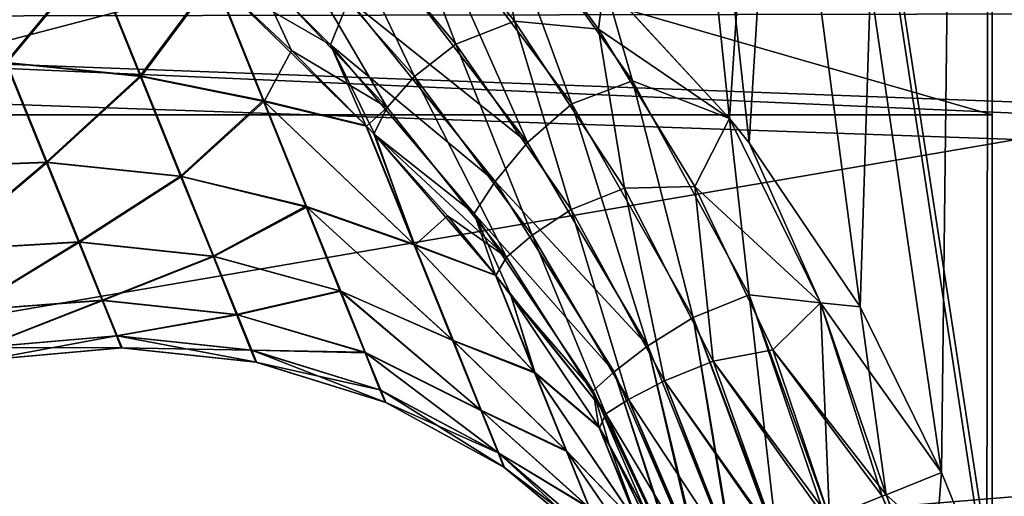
# Model space of a CAD drawing. Header units: millimetres. Extents: x -25 to 64, y -3 to 358.
# Tile 148 of 256: x 44.266 to 45.979, y 105.653 to 106.482. Entities that reach past the tile are written whole.
import ezdxf

# ---------------------------------------------------------------- set-up
doc = ezdxf.new("R2010")
doc.units = ezdxf.units.MM
doc.header["$LTSCALE"] = 52.148148
for name, color, linetype in [('103', 7, 'CONTINUOUS'), ('104', 7, 'CONTINUOUS'), ('105', 7, 'CONTINUOUS'), ('156', 7, 'CONTINUOUS'), ('157', 7, 'CONTINUOUS'), ('214', 7, 'CONTINUOUS'), ('215', 7, 'CONTINUOUS'), ('216', 7, 'CONTINUOUS'), ('226', 7, 'CONTINUOUS'), ('231', 7, 'CONTINUOUS'), ('236', 7, 'CONTINUOUS'), ('237', 7, 'CONTINUOUS'), ('239', 7, 'CONTINUOUS'), ('242', 7, 'CONTINUOUS'), ('243', 7, 'CONTINUOUS'), ('245', 7, 'CONTINUOUS'), ('353', 7, 'CONTINUOUS'), ('360', 7, 'CONTINUOUS')]:
    doc.layers.add(name, color=color, linetype=linetype)

msp = doc.modelspace()

# ---------------------------------------------------------------- linework, layer by layer
at = {"layer": '103', "color": 7, "linetype": 'CONTINUOUS'}
for points in [[(45.2828, 106.5471, -4.5), (45.9573, 113.1611, -4.5), (45.5005, 106.3104, -4.5), (45.2828, 106.5471, -4.5)], [(45.5005, 106.3104, -4.5), (45.9573, 113.1611, -4.5), (45.5347, 106.2676, -4.5), (45.5005, 106.3104, -4.5)], [(45.5347, 106.2676, -4.5), (45.9573, 113.1611, -4.5), (45.7282, 105.9826, -4.5), (45.5347, 106.2676, -4.5)], [(45.7282, 105.9826, -4.5), (45.9573, 113.1611, -4.5), (45.8695, 105.6944, -4.5), (45.7282, 105.9826, -4.5)], [(45.8695, 105.6944, -4.5), (45.9573, 113.1611, -4.5), (45.948, 105.5, -4.5), (45.8695, 105.6944, -4.5)], [(45.9573, 113.1611, -4.5), (45.9573, 105.5, -4.5), (45.948, 105.5, -4.5), (45.9573, 113.1611, -4.5)]]:
    msp.add_3dface(points, dxfattribs=at)
at = {"layer": '104', "color": 7, "linetype": 'CONTINUOUS'}
for points in [[(45.0245, 106.4398, -4.4302), (44.7924, 106.7174, -4.4654), (44.9041, 106.7588, -4.493), (45.0245, 106.4398, -4.4302)], [(45.0837, 106.7247, -4.5), (45.1265, 106.4797, -4.4749), (44.9041, 106.7588, -4.493), (45.0837, 106.7247, -4.5)], [(45.1265, 106.4797, -4.4749), (45.0245, 106.4398, -4.4302), (44.9041, 106.7588, -4.493), (45.1265, 106.4797, -4.4749)], [(45.0837, 106.7247, -4.5), (45.2828, 106.5471, -4.5), (45.2726, 106.4659, -4.4958), (45.0837, 106.7247, -4.5)], [(45.1265, 106.4797, -4.4749), (45.0837, 106.7247, -4.5), (45.2726, 106.4659, -4.4958), (45.1265, 106.4797, -4.4749)], [(44.9528, 106.3831, -4.362), (44.7179, 106.6496, -4.4134), (44.7924, 106.7174, -4.4654), (44.9528, 106.3831, -4.362)], [(45.0245, 106.4398, -4.4302), (44.9528, 106.3831, -4.362), (44.7924, 106.7174, -4.4654), (45.0245, 106.4398, -4.4302)], [(44.9049, 106.3295, -4.2763), (44.6688, 106.5805, -4.3406), (44.7179, 106.6496, -4.4134), (44.9049, 106.3295, -4.2763)], [(44.9528, 106.3831, -4.362), (44.9049, 106.3295, -4.2763), (44.7179, 106.6496, -4.4134), (44.9528, 106.3831, -4.362)], [(44.6045, 106.5547, -4.2649), (44.6688, 106.5805, -4.3406), (44.7386, 106.4287, -4.2249), (44.6045, 106.5547, -4.2649)], [(44.6688, 106.5805, -4.3406), (44.9049, 106.3295, -4.2763), (44.7386, 106.4287, -4.2249), (44.6688, 106.5805, -4.3406)], [(45.2828, 106.5471, -4.5), (45.5005, 106.3104, -4.5), (45.2726, 106.4659, -4.4958), (45.2828, 106.5471, -4.5)], [(45.2251, 106.152, -4.39), (45.0245, 106.4398, -4.4302), (45.1265, 106.4797, -4.4749), (45.2251, 106.152, -4.39)], [(45.3179, 106.189, -4.4499), (45.2251, 106.152, -4.39), (45.1265, 106.4797, -4.4749), (45.3179, 106.189, -4.4499)], [(45.3179, 106.189, -4.4499), (45.1265, 106.4797, -4.4749), (45.2726, 106.4659, -4.4958), (45.3179, 106.189, -4.4499)], [(45.5005, 106.3104, -4.5), (45.4405, 106.1916, -4.4851), (45.2726, 106.4659, -4.4958), (45.5005, 106.3104, -4.5)], [(45.4405, 106.1916, -4.4851), (45.3179, 106.189, -4.4499), (45.2726, 106.4659, -4.4958), (45.4405, 106.1916, -4.4851)], [(45.1574, 106.1073, -4.3086), (44.9528, 106.3831, -4.362), (45.0245, 106.4398, -4.4302), (45.1574, 106.1073, -4.3086)], [(45.2251, 106.152, -4.39), (45.1574, 106.1073, -4.3086), (45.0245, 106.4398, -4.4302), (45.2251, 106.152, -4.39)], [(44.7386, 106.4287, -4.2249), (44.9049, 106.3295, -4.2763), (44.8694, 106.2968, -4.1844), (44.7386, 106.4287, -4.2249)], [(45.1128, 106.069, -4.2135), (44.9049, 106.3295, -4.2763), (44.9528, 106.3831, -4.362), (45.1128, 106.069, -4.2135)], [(45.1574, 106.1073, -4.3086), (45.1128, 106.069, -4.2135), (44.9528, 106.3831, -4.362), (45.1574, 106.1073, -4.3086)], [(44.8694, 106.2968, -4.1844), (44.9049, 106.3295, -4.2763), (44.8822, 106.2833, -4.1804), (44.8694, 106.2968, -4.1844)], [(44.9049, 106.3295, -4.2763), (45.1128, 106.069, -4.2135), (44.8822, 106.2833, -4.1804), (44.9049, 106.3295, -4.2763)], [(45.4405, 106.1916, -4.4851), (45.5005, 106.3104, -4.5), (45.6587, 105.9896, -4.4968), (45.4405, 106.1916, -4.4851)], [(45.5005, 106.3104, -4.5), (45.5347, 106.2676, -4.5), (45.6587, 105.9896, -4.4968), (45.5005, 106.3104, -4.5)], [(44.8822, 106.2833, -4.1804), (45.1128, 106.069, -4.2135), (45.0099, 106.1407, -4.1397), (44.8822, 106.2833, -4.1804)], [(45.5347, 106.2676, -4.5), (45.7282, 105.9826, -4.5), (45.6587, 105.9896, -4.4968), (45.5347, 106.2676, -4.5)], [(45.3877, 105.8539, -4.3488), (45.2251, 106.152, -4.39), (45.3179, 106.189, -4.4499), (45.3877, 105.8539, -4.3488)], [(45.4721, 105.8878, -4.4217), (45.3179, 106.189, -4.4499), (45.4405, 106.1916, -4.4851), (45.4721, 105.8878, -4.4217)], [(45.4721, 105.8878, -4.4217), (45.3877, 105.8539, -4.3488), (45.3179, 106.189, -4.4499), (45.4721, 105.8878, -4.4217)], [(45.5762, 105.9074, -4.4705), (45.4721, 105.8878, -4.4217), (45.4405, 106.1916, -4.4851), (45.5762, 105.9074, -4.4705)], [(45.5762, 105.9074, -4.4705), (45.4405, 106.1916, -4.4851), (45.6587, 105.9896, -4.4968), (45.5762, 105.9074, -4.4705)], [(45.0099, 106.1407, -4.1397), (45.1128, 106.069, -4.2135), (45.094, 106.037, -4.112), (45.0099, 106.1407, -4.1397)], [(45.3252, 105.8209, -4.2573), (45.1574, 106.1073, -4.3086), (45.2251, 106.152, -4.39), (45.3252, 105.8209, -4.2573)], [(45.3877, 105.8539, -4.3488), (45.3252, 105.8209, -4.2573), (45.2251, 106.152, -4.39), (45.3877, 105.8539, -4.3488)], [(45.2857, 105.7964, -4.1555), (45.1128, 106.069, -4.2135), (45.1574, 106.1073, -4.3086), (45.2857, 105.7964, -4.1555)], [(45.3252, 105.8209, -4.2573), (45.2857, 105.7964, -4.1555), (45.1574, 106.1073, -4.3086), (45.3252, 105.8209, -4.2573)], [(45.1128, 106.069, -4.2135), (45.2857, 105.7964, -4.1555), (45.094, 106.037, -4.112), (45.1128, 106.069, -4.2135)], [(45.094, 106.037, -4.112), (45.2857, 105.7964, -4.1555), (45.1205, 106.0023, -4.1033), (45.094, 106.037, -4.112)], [(45.1205, 106.0023, -4.1033), (45.2857, 105.7964, -4.1555), (45.2746, 105.7721, -4.0503), (45.1205, 106.0023, -4.1033)], [(45.7731, 105.6554, -4.4891), (45.5762, 105.9074, -4.4705), (45.6587, 105.9896, -4.4968), (45.7731, 105.6554, -4.4891)], [(45.7282, 105.9826, -4.5), (45.8695, 105.6944, -4.5), (45.6587, 105.9896, -4.4968), (45.7282, 105.9826, -4.5)], [(45.8695, 105.6944, -4.5), (45.7731, 105.6554, -4.4891), (45.6587, 105.9896, -4.4968), (45.8695, 105.6944, -4.5)], [(45.6748, 105.6157, -4.4538), (45.4721, 105.8878, -4.4217), (45.5762, 105.9074, -4.4705), (45.6748, 105.6157, -4.4538)], [(45.6748, 105.6157, -4.4538), (45.5762, 105.9074, -4.4705), (45.7664, 105.6527, -4.4875), (45.6748, 105.6157, -4.4538)], [(45.7664, 105.6527, -4.4875), (45.5762, 105.9074, -4.4705), (45.7731, 105.6554, -4.4891), (45.7664, 105.6527, -4.4875)], [(45.5829, 105.5786, -4.393), (45.3877, 105.8539, -4.3488), (45.4721, 105.8878, -4.4217), (45.5829, 105.5786, -4.393)], [(45.5829, 105.5786, -4.393), (45.4721, 105.8878, -4.4217), (45.6684, 105.6131, -4.4505), (45.5829, 105.5786, -4.393)], [(45.6684, 105.6131, -4.4505), (45.4721, 105.8878, -4.4217), (45.6748, 105.6157, -4.4538), (45.6684, 105.6131, -4.4505)], [(45.5055, 105.5473, -4.3096), (45.3252, 105.8209, -4.2573), (45.3877, 105.8539, -4.3488), (45.5055, 105.5473, -4.3096)], [(45.5055, 105.5473, -4.3096), (45.3877, 105.8539, -4.3488), (45.5071, 105.5479, -4.3117), (45.5055, 105.5473, -4.3096)], [(45.5071, 105.5479, -4.3117), (45.3877, 105.8539, -4.3488), (45.5805, 105.5776, -4.3909), (45.5071, 105.5479, -4.3117)], [(45.5805, 105.5776, -4.3909), (45.3877, 105.8539, -4.3488), (45.5829, 105.5786, -4.393), (45.5805, 105.5776, -4.3909)], [(45.449, 105.5245, -4.2105), (45.2857, 105.7964, -4.1555), (45.3252, 105.8209, -4.2573), (45.449, 105.5245, -4.2105)], [(45.449, 105.5245, -4.2105), (45.3252, 105.8209, -4.2573), (45.4518, 105.5256, -4.2169), (45.449, 105.5245, -4.2105)], [(45.4518, 105.5256, -4.2169), (45.3252, 105.8209, -4.2573), (45.5055, 105.5473, -4.3096), (45.4518, 105.5256, -4.2169)], [(45.2857, 105.7964, -4.1555), (45.4162, 105.5112, -4.1045), (45.2746, 105.7721, -4.0503), (45.2857, 105.7964, -4.1555)], [(45.4162, 105.5112, -4.1045), (45.2857, 105.7964, -4.1555), (45.4175, 105.5118, -4.1112), (45.4162, 105.5112, -4.1045)], [(45.4175, 105.5118, -4.1112), (45.2857, 105.7964, -4.1555), (45.449, 105.5245, -4.2105), (45.4175, 105.5118, -4.1112)], [(45.2746, 105.7721, -4.0503), (45.4162, 105.5112, -4.1045), (45.2906, 105.7443, -4.0445), (45.2746, 105.7721, -4.0503)], [(45.4162, 105.5112, -4.1045), (45.4059, 105.5071, -4), (45.2906, 105.7443, -4.0445), (45.4162, 105.5112, -4.1045)]]:
    msp.add_3dface(points, dxfattribs=at)
at = {"layer": '105', "color": 7, "linetype": 'CONTINUOUS'}
for points in [[(44.1611, 106.6111, -4.1085), (44.3942, 106.5885, -4.1622), (44.2436, 106.407, -3.8966), (44.1611, 106.6111, -4.1085)], [(44.3942, 106.5885, -4.1622), (44.4772, 106.3831, -3.9401), (44.2436, 106.407, -3.8966), (44.3942, 106.5885, -4.1622)], [(44.3942, 106.5885, -4.1622), (44.6045, 106.5547, -4.2649), (44.4772, 106.3831, -3.9401), (44.3942, 106.5885, -4.1622)], [(44.6045, 106.5547, -4.2649), (44.691, 106.3395, -4.0292), (44.4772, 106.3831, -3.9401), (44.6045, 106.5547, -4.2649)], [(44.6045, 106.5547, -4.2649), (44.7386, 106.4287, -4.2249), (44.691, 106.3395, -4.0292), (44.6045, 106.5547, -4.2649)], [(44.7386, 106.4287, -4.2249), (44.8694, 106.2968, -4.1844), (44.691, 106.3395, -4.0292), (44.7386, 106.4287, -4.2249)], [(44.2436, 106.407, -3.8966), (44.3136, 106.2337, -3.6548), (44.0742, 106.2248, -3.653), (44.2436, 106.407, -3.8966)], [(44.2436, 106.407, -3.8966), (44.4772, 106.3831, -3.9401), (44.3136, 106.2337, -3.6548), (44.2436, 106.407, -3.8966)], [(44.4772, 106.3831, -3.9401), (44.5475, 106.2091, -3.6888), (44.3136, 106.2337, -3.6548), (44.4772, 106.3831, -3.9401)], [(44.4772, 106.3831, -3.9401), (44.691, 106.3395, -4.0292), (44.5475, 106.2091, -3.6888), (44.4772, 106.3831, -3.9401)], [(44.691, 106.3395, -4.0292), (44.7652, 106.1561, -3.7618), (44.5475, 106.2091, -3.6888), (44.691, 106.3395, -4.0292)], [(44.8694, 106.2968, -4.1844), (44.953, 106.0895, -3.8929), (44.691, 106.3395, -4.0292), (44.8694, 106.2968, -4.1844)], [(44.691, 106.3395, -4.0292), (44.953, 106.0895, -3.8929), (44.7652, 106.1561, -3.7618), (44.691, 106.3395, -4.0292)], [(44.8694, 106.2968, -4.1844), (44.8822, 106.2833, -4.1804), (44.953, 106.0895, -3.8929), (44.8694, 106.2968, -4.1844)], [(44.8822, 106.2833, -4.1804), (45.0099, 106.1407, -4.1397), (44.953, 106.0895, -3.8929), (44.8822, 106.2833, -4.1804)], [(44.0742, 106.2248, -3.653), (44.3136, 106.2337, -3.6548), (44.1323, 106.081, -3.3887), (44.0742, 106.2248, -3.653)], [(44.3136, 106.2337, -3.6548), (44.3697, 106.095, -3.3884), (44.1323, 106.081, -3.3887), (44.3136, 106.2337, -3.6548)], [(44.3136, 106.2337, -3.6548), (44.5475, 106.2091, -3.6888), (44.3697, 106.095, -3.3884), (44.3136, 106.2337, -3.6548)], [(44.5475, 106.2091, -3.6888), (44.6037, 106.07, -3.4133), (44.3697, 106.095, -3.3884), (44.5475, 106.2091, -3.6888)], [(44.5475, 106.2091, -3.6888), (44.7652, 106.1561, -3.7618), (44.6037, 106.07, -3.4133), (44.5475, 106.2091, -3.6888)], [(44.7652, 106.1561, -3.7618), (44.8244, 106.0094, -3.4691), (44.6037, 106.07, -3.4133), (44.7652, 106.1561, -3.7618)], [(44.953, 106.0895, -3.8929), (45.0203, 105.923, -3.5713), (44.7652, 106.1561, -3.7618), (44.953, 106.0895, -3.8929)], [(44.7652, 106.1561, -3.7618), (45.0203, 105.923, -3.5713), (44.8244, 106.0094, -3.4691), (44.7652, 106.1561, -3.7618)], [(45.0099, 106.1407, -4.1397), (45.094, 106.037, -4.112), (44.953, 106.0895, -3.8929), (45.0099, 106.1407, -4.1397)], [(44.1323, 106.081, -3.3887), (44.3697, 106.095, -3.3884), (44.1748, 105.9759, -3.1041), (44.1323, 106.081, -3.3887)], [(44.3697, 106.095, -3.3884), (44.4106, 105.9937, -3.103), (44.1748, 105.9759, -3.1041), (44.3697, 106.095, -3.3884)], [(44.3697, 106.095, -3.3884), (44.6037, 106.07, -3.4133), (44.4106, 105.9937, -3.103), (44.3697, 106.095, -3.3884)], [(45.094, 106.037, -4.112), (45.1625, 105.8669, -3.8225), (44.953, 106.0895, -3.8929), (45.094, 106.037, -4.112)], [(44.953, 106.0895, -3.8929), (45.1625, 105.8669, -3.8225), (45.0203, 105.923, -3.5713), (44.953, 106.0895, -3.8929)], [(44.6037, 106.07, -3.4133), (44.6447, 105.9685, -3.1194), (44.4106, 105.9937, -3.103), (44.6037, 106.07, -3.4133)], [(44.6037, 106.07, -3.4133), (44.8244, 106.0094, -3.4691), (44.6447, 105.9685, -3.1194), (44.6037, 106.07, -3.4133)], [(45.094, 106.037, -4.112), (45.1205, 106.0023, -4.1033), (45.1625, 105.8669, -3.8225), (45.094, 106.037, -4.112)], [(44.8244, 106.0094, -3.4691), (44.8676, 105.9025, -3.157), (44.6447, 105.9685, -3.1194), (44.8244, 106.0094, -3.4691)], [(45.0203, 105.923, -3.5713), (45.0694, 105.8015, -3.227), (44.8244, 106.0094, -3.4691), (45.0203, 105.923, -3.5713)], [(44.8244, 106.0094, -3.4691), (45.0694, 105.8015, -3.227), (44.8676, 105.9025, -3.157), (44.8244, 106.0094, -3.4691)], [(44.1748, 105.9759, -3.1041), (44.4106, 105.9937, -3.103), (44.2006, 105.9118, -2.8055), (44.1748, 105.9759, -3.1041)], [(44.4106, 105.9937, -3.103), (44.4355, 105.932, -2.8048), (44.2006, 105.9118, -2.8055), (44.4106, 105.9937, -3.103)], [(44.4106, 105.9937, -3.103), (44.6447, 105.9685, -3.1194), (44.4355, 105.932, -2.8048), (44.4106, 105.9937, -3.103)], [(45.1205, 106.0023, -4.1033), (45.2746, 105.7721, -4.0503), (45.1625, 105.8669, -3.8225), (45.1205, 106.0023, -4.1033)], [(44.6447, 105.9685, -3.1194), (44.6696, 105.9068, -2.8129), (44.4355, 105.932, -2.8048), (44.6447, 105.9685, -3.1194)], [(44.6447, 105.9685, -3.1194), (44.8676, 105.9025, -3.157), (44.6696, 105.9068, -2.8129), (44.6447, 105.9685, -3.1194)], [(44.4355, 105.932, -2.8048), (44.4439, 105.9113, -2.5), (44.2006, 105.9118, -2.8055), (44.4355, 105.932, -2.8048)], [(44.6696, 105.9068, -2.8129), (44.678, 105.8861, -2.5), (44.4355, 105.932, -2.8048), (44.6696, 105.9068, -2.8129)], [(44.4355, 105.932, -2.8048), (44.678, 105.8861, -2.5), (44.4439, 105.9113, -2.5), (44.4355, 105.932, -2.8048)], [(45.1625, 105.8669, -3.8225), (45.2176, 105.7306, -3.5106), (45.0203, 105.923, -3.5713), (45.1625, 105.8669, -3.8225)], [(45.0203, 105.923, -3.5713), (45.2176, 105.7306, -3.5106), (45.0694, 105.8015, -3.227), (45.0203, 105.923, -3.5713)], [(44.2006, 105.9118, -2.8055), (44.4439, 105.9113, -2.5), (44.2093, 105.8903, -2.5), (44.2006, 105.9118, -2.8055)], [(44.8676, 105.9025, -3.157), (44.8939, 105.8375, -2.8318), (44.6696, 105.9068, -2.8129), (44.8676, 105.9025, -3.157)], [(44.8939, 105.8375, -2.8318), (44.9027, 105.8157, -2.5), (44.6696, 105.9068, -2.8129), (44.8939, 105.8375, -2.8318)], [(44.6696, 105.9068, -2.8129), (44.9027, 105.8157, -2.5), (44.678, 105.8861, -2.5), (44.6696, 105.9068, -2.8129)], [(45.0694, 105.8015, -3.227), (45.0993, 105.7276, -2.8674), (44.8676, 105.9025, -3.157), (45.0694, 105.8015, -3.227)], [(44.8676, 105.9025, -3.157), (45.0993, 105.7276, -2.8674), (44.8939, 105.8375, -2.8318), (44.8676, 105.9025, -3.157)], [(45.2746, 105.7721, -4.0503), (45.344, 105.5995, -3.691), (45.1625, 105.8669, -3.8225), (45.2746, 105.7721, -4.0503)], [(45.1625, 105.8669, -3.8225), (45.344, 105.5995, -3.691), (45.2176, 105.7306, -3.5106), (45.1625, 105.8669, -3.8225)], [(45.0993, 105.7276, -2.8674), (45.1093, 105.7028, -2.5), (44.8939, 105.8375, -2.8318), (45.0993, 105.7276, -2.8674)], [(44.8939, 105.8375, -2.8318), (45.1093, 105.7028, -2.5), (44.9027, 105.8157, -2.5), (44.8939, 105.8375, -2.8318)], [(45.2176, 105.7306, -3.5106), (45.2575, 105.6317, -3.1828), (45.0694, 105.8015, -3.227), (45.2176, 105.7306, -3.5106)], [(45.0694, 105.8015, -3.227), (45.2575, 105.6317, -3.1828), (45.0993, 105.7276, -2.8674), (45.0694, 105.8015, -3.227)], [(45.2746, 105.7721, -4.0503), (45.2906, 105.7443, -4.0445), (45.344, 105.5995, -3.691), (45.2746, 105.7721, -4.0503)], [(45.344, 105.5995, -3.691), (45.3956, 105.4718, -3.3067), (45.2176, 105.7306, -3.5106), (45.344, 105.5995, -3.691)], [(45.2176, 105.7306, -3.5106), (45.3956, 105.4718, -3.3067), (45.2575, 105.6317, -3.1828), (45.2176, 105.7306, -3.5106)], [(45.2906, 105.7443, -4.0445), (45.4059, 105.5071, -4), (45.344, 105.5995, -3.691), (45.2906, 105.7443, -4.0445)], [(45.2575, 105.6317, -3.1828), (45.2818, 105.5717, -2.8441), (45.0993, 105.7276, -2.8674), (45.2575, 105.6317, -3.1828)], [(45.2818, 105.5717, -2.8441), (45.2899, 105.5516, -2.5), (45.0993, 105.7276, -2.8674), (45.2818, 105.5717, -2.8441)], [(45.0993, 105.7276, -2.8674), (45.2899, 105.5516, -2.5), (45.1093, 105.7028, -2.5), (45.0993, 105.7276, -2.8674)]]:
    msp.add_3dface(points, dxfattribs=at)
at = {"layer": '156', "color": 7, "linetype": 'CONTINUOUS'}
for points in [[(45.7731, 105.6554, -4.4891), (45.8695, 105.6944, -4.5), (45.8516, 105.461, -4.4891), (45.7731, 105.6554, -4.4891)], [(45.8695, 105.6944, -4.5), (45.948, 105.5, -4.5), (45.8516, 105.461, -4.4891), (45.8695, 105.6944, -4.5)], [(45.6748, 105.6157, -4.4538), (45.7664, 105.6527, -4.4875), (45.8449, 105.4583, -4.4875), (45.6748, 105.6157, -4.4538)], [(45.7664, 105.6527, -4.4875), (45.7731, 105.6554, -4.4891), (45.8449, 105.4583, -4.4875), (45.7664, 105.6527, -4.4875)], [(45.7731, 105.6554, -4.4891), (45.8516, 105.461, -4.4891), (45.8449, 105.4583, -4.4875), (45.7731, 105.6554, -4.4891)]]:
    msp.add_3dface(points, dxfattribs=at)
at = {"layer": '157', "color": 7, "linetype": 'CONTINUOUS'}
for points in [[(44.2079, 105.89, 2.5), (44.2093, 105.8903, -2.5), (44.4425, 105.9113, 2.5), (44.2079, 105.89, 2.5)], [(44.2093, 105.8903, -2.5), (44.4439, 105.9113, -2.5), (44.4425, 105.9113, 2.5), (44.2093, 105.8903, -2.5)], [(44.4425, 105.9113, 2.5), (44.4439, 105.9113, -2.5), (44.6766, 105.8864, 2.5), (44.4425, 105.9113, 2.5)], [(44.4439, 105.9113, -2.5), (44.678, 105.8861, -2.5), (44.6766, 105.8864, 2.5), (44.4439, 105.9113, -2.5)], [(44.6766, 105.8864, 2.5), (44.678, 105.8861, -2.5), (44.9014, 105.8163, 2.5), (44.6766, 105.8864, 2.5)], [(44.678, 105.8861, -2.5), (44.9027, 105.8157, -2.5), (44.9014, 105.8163, 2.5), (44.678, 105.8861, -2.5)], [(44.9014, 105.8163, 2.5), (44.9027, 105.8157, -2.5), (45.1081, 105.7035, 2.5), (44.9014, 105.8163, 2.5)], [(44.9027, 105.8157, -2.5), (45.1093, 105.7028, -2.5), (45.1081, 105.7035, 2.5), (44.9027, 105.8157, -2.5)], [(45.1081, 105.7035, 2.5), (45.1093, 105.7028, -2.5), (45.2889, 105.5526, 2.5), (45.1081, 105.7035, 2.5)], [(45.1093, 105.7028, -2.5), (45.2899, 105.5516, -2.5), (45.2889, 105.5526, 2.5), (45.1093, 105.7028, -2.5)]]:
    msp.add_3dface(points, dxfattribs=at)
at = {"layer": '214', "color": 7, "linetype": 'CONTINUOUS'}
for points in [[(44.1593, 106.6121, 4.1092), (44.2419, 106.4077, 3.8972), (44.3924, 106.5898, 4.1628), (44.1593, 106.6121, 4.1092)], [(44.3924, 106.5898, 4.1628), (44.2419, 106.4077, 3.8972), (44.4755, 106.3842, 3.9407), (44.3924, 106.5898, 4.1628)], [(44.3924, 106.5898, 4.1628), (44.4755, 106.3842, 3.9407), (44.6031, 106.5559, 4.2653), (44.3924, 106.5898, 4.1628)], [(44.6031, 106.5559, 4.2653), (44.4755, 106.3842, 3.9407), (44.6892, 106.3414, 4.0304), (44.6031, 106.5559, 4.2653)], [(44.6031, 106.5559, 4.2653), (44.6892, 106.3414, 4.0304), (44.8683, 106.298, 4.1848), (44.6031, 106.5559, 4.2653)], [(44.2419, 106.4077, 3.8972), (44.0726, 106.2251, 3.6538), (44.312, 106.2342, 3.6554), (44.2419, 106.4077, 3.8972)], [(44.2419, 106.4077, 3.8972), (44.312, 106.2342, 3.6554), (44.4755, 106.3842, 3.9407), (44.2419, 106.4077, 3.8972)], [(44.4755, 106.3842, 3.9407), (44.312, 106.2342, 3.6554), (44.5459, 106.2099, 3.6894), (44.4755, 106.3842, 3.9407)], [(44.4755, 106.3842, 3.9407), (44.5459, 106.2099, 3.6894), (44.6892, 106.3414, 4.0304), (44.4755, 106.3842, 3.9407)], [(44.6892, 106.3414, 4.0304), (44.5459, 106.2099, 3.6894), (44.7635, 106.1575, 3.7629), (44.6892, 106.3414, 4.0304)], [(44.6892, 106.3414, 4.0304), (44.7635, 106.1575, 3.7629), (44.9514, 106.0914, 3.8943), (44.6892, 106.3414, 4.0304)], [(44.8683, 106.298, 4.1848), (44.6892, 106.3414, 4.0304), (44.9514, 106.0914, 3.8943), (44.8683, 106.298, 4.1848)], [(44.8683, 106.298, 4.1848), (44.9514, 106.0914, 3.8943), (44.8844, 106.2809, 4.1797), (44.8683, 106.298, 4.1848)], [(44.8844, 106.2809, 4.1797), (44.9514, 106.0914, 3.8943), (45.0933, 106.0378, 4.1123), (44.8844, 106.2809, 4.1797)], [(44.0726, 106.2251, 3.6538), (44.1308, 106.0811, 3.3894), (44.312, 106.2342, 3.6554), (44.0726, 106.2251, 3.6538)], [(44.312, 106.2342, 3.6554), (44.1308, 106.0811, 3.3894), (44.3681, 106.0953, 3.3889), (44.312, 106.2342, 3.6554)], [(44.312, 106.2342, 3.6554), (44.3681, 106.0953, 3.3889), (44.5459, 106.2099, 3.6894), (44.312, 106.2342, 3.6554)], [(44.5459, 106.2099, 3.6894), (44.3681, 106.0953, 3.3889), (44.6022, 106.0706, 3.4139), (44.5459, 106.2099, 3.6894)], [(44.5459, 106.2099, 3.6894), (44.6022, 106.0706, 3.4139), (44.7635, 106.1575, 3.7629), (44.5459, 106.2099, 3.6894)], [(44.7635, 106.1575, 3.7629), (44.6022, 106.0706, 3.4139), (44.8229, 106.0105, 3.47), (44.7635, 106.1575, 3.7629)], [(44.7635, 106.1575, 3.7629), (44.8229, 106.0105, 3.47), (45.0189, 105.9244, 3.5725), (44.7635, 106.1575, 3.7629)], [(44.9514, 106.0914, 3.8943), (44.7635, 106.1575, 3.7629), (45.0189, 105.9244, 3.5725), (44.9514, 106.0914, 3.8943)], [(44.1308, 106.0811, 3.3894), (44.1733, 105.9758, 3.1045), (44.3681, 106.0953, 3.3889), (44.1308, 106.0811, 3.3894)], [(44.3681, 106.0953, 3.3889), (44.1733, 105.9758, 3.1045), (44.4091, 105.9938, 3.1034), (44.3681, 106.0953, 3.3889)], [(44.3681, 106.0953, 3.3889), (44.4091, 105.9938, 3.1034), (44.6022, 106.0706, 3.4139), (44.3681, 106.0953, 3.3889)], [(44.9514, 106.0914, 3.8943), (45.0189, 105.9244, 3.5725), (45.161, 105.8691, 3.8245), (44.9514, 106.0914, 3.8943)], [(45.0933, 106.0378, 4.1123), (44.9514, 106.0914, 3.8943), (45.161, 105.8691, 3.8245), (45.0933, 106.0378, 4.1123)], [(44.6022, 106.0706, 3.4139), (44.4091, 105.9938, 3.1034), (44.6433, 105.969, 3.1198), (44.6022, 106.0706, 3.4139)], [(44.6022, 106.0706, 3.4139), (44.6433, 105.969, 3.1198), (44.8229, 106.0105, 3.47), (44.6022, 106.0706, 3.4139)], [(45.0933, 106.0378, 4.1123), (45.161, 105.8691, 3.8245), (45.1208, 106.0018, 4.1032), (45.0933, 106.0378, 4.1123)], [(44.8229, 106.0105, 3.47), (44.6433, 105.969, 3.1198), (44.8662, 105.9033, 3.1577), (44.8229, 106.0105, 3.47)], [(44.8229, 106.0105, 3.47), (44.8662, 105.9033, 3.1577), (45.0681, 105.8026, 3.2279), (44.8229, 106.0105, 3.47)], [(45.0189, 105.9244, 3.5725), (44.8229, 106.0105, 3.47), (45.0681, 105.8026, 3.2279), (45.0189, 105.9244, 3.5725)], [(44.1733, 105.9758, 3.1045), (44.1992, 105.9116, 2.8058), (44.4091, 105.9938, 3.1034), (44.1733, 105.9758, 3.1045)], [(44.4091, 105.9938, 3.1034), (44.1992, 105.9116, 2.8058), (44.4341, 105.9321, 2.805), (44.4091, 105.9938, 3.1034)], [(44.4091, 105.9938, 3.1034), (44.4341, 105.9321, 2.805), (44.6433, 105.969, 3.1198), (44.4091, 105.9938, 3.1034)], [(45.1208, 106.0018, 4.1032), (45.161, 105.8691, 3.8245), (45.2736, 105.7737, 4.0506), (45.1208, 106.0018, 4.1032)], [(44.6433, 105.969, 3.1198), (44.4341, 105.9321, 2.805), (44.6682, 105.9072, 2.8131), (44.6433, 105.969, 3.1198)], [(44.6433, 105.969, 3.1198), (44.6682, 105.9072, 2.8131), (44.8662, 105.9033, 3.1577), (44.6433, 105.969, 3.1198)], [(44.1992, 105.9116, 2.8058), (44.2079, 105.89, 2.5), (44.4341, 105.9321, 2.805), (44.1992, 105.9116, 2.8058)], [(44.2079, 105.89, 2.5), (44.4425, 105.9113, 2.5), (44.4341, 105.9321, 2.805), (44.2079, 105.89, 2.5)], [(44.4341, 105.9321, 2.805), (44.4425, 105.9113, 2.5), (44.6682, 105.9072, 2.8131), (44.4341, 105.9321, 2.805)], [(45.0189, 105.9244, 3.5725), (45.0681, 105.8026, 3.2279), (45.2163, 105.7323, 3.5122), (45.0189, 105.9244, 3.5725)], [(45.161, 105.8691, 3.8245), (45.0189, 105.9244, 3.5725), (45.2163, 105.7323, 3.5122), (45.161, 105.8691, 3.8245)], [(44.4425, 105.9113, 2.5), (44.6766, 105.8864, 2.5), (44.6682, 105.9072, 2.8131), (44.4425, 105.9113, 2.5)], [(44.6682, 105.9072, 2.8131), (44.6766, 105.8864, 2.5), (44.8926, 105.8381, 2.8322), (44.6682, 105.9072, 2.8131)], [(44.8662, 105.9033, 3.1577), (44.6682, 105.9072, 2.8131), (44.8926, 105.8381, 2.8322), (44.8662, 105.9033, 3.1577)], [(44.8662, 105.9033, 3.1577), (44.8926, 105.8381, 2.8322), (45.0981, 105.7284, 2.8678), (44.8662, 105.9033, 3.1577)], [(45.0681, 105.8026, 3.2279), (44.8662, 105.9033, 3.1577), (45.0981, 105.7284, 2.8678), (45.0681, 105.8026, 3.2279)], [(44.6766, 105.8864, 2.5), (44.9014, 105.8163, 2.5), (44.8926, 105.8381, 2.8322), (44.6766, 105.8864, 2.5)], [(45.161, 105.8691, 3.8245), (45.2163, 105.7323, 3.5122), (45.3431, 105.6009, 3.6913), (45.161, 105.8691, 3.8245)], [(45.2736, 105.7737, 4.0506), (45.161, 105.8691, 3.8245), (45.3431, 105.6009, 3.6913), (45.2736, 105.7737, 4.0506)], [(44.8926, 105.8381, 2.8322), (44.9014, 105.8163, 2.5), (45.0981, 105.7284, 2.8678), (44.8926, 105.8381, 2.8322)], [(44.9014, 105.8163, 2.5), (45.1081, 105.7035, 2.5), (45.0981, 105.7284, 2.8678), (44.9014, 105.8163, 2.5)], [(45.0681, 105.8026, 3.2279), (45.0981, 105.7284, 2.8678), (45.2564, 105.633, 3.1839), (45.0681, 105.8026, 3.2279)], [(45.2163, 105.7323, 3.5122), (45.0681, 105.8026, 3.2279), (45.2564, 105.633, 3.1839), (45.2163, 105.7323, 3.5122)], [(45.2736, 105.7737, 4.0506), (45.3431, 105.6009, 3.6913), (45.2906, 105.7444, 4.0445), (45.2736, 105.7737, 4.0506)], [(45.2163, 105.7323, 3.5122), (45.2564, 105.633, 3.1839), (45.3948, 105.4731, 3.307), (45.2163, 105.7323, 3.5122)], [(45.3431, 105.6009, 3.6913), (45.2163, 105.7323, 3.5122), (45.3948, 105.4731, 3.307), (45.3431, 105.6009, 3.6913)], [(45.3431, 105.6009, 3.6913), (45.4059, 105.5071, 4), (45.2906, 105.7444, 4.0445), (45.3431, 105.6009, 3.6913)], [(45.0981, 105.7284, 2.8678), (45.1081, 105.7035, 2.5), (45.2807, 105.5728, 2.8447), (45.0981, 105.7284, 2.8678)], [(45.2564, 105.633, 3.1839), (45.0981, 105.7284, 2.8678), (45.2807, 105.5728, 2.8447), (45.2564, 105.633, 3.1839)], [(45.1081, 105.7035, 2.5), (45.2889, 105.5526, 2.5), (45.2807, 105.5728, 2.8447), (45.1081, 105.7035, 2.5)]]:
    msp.add_3dface(points, dxfattribs=at)
at = {"layer": '215', "color": 7, "linetype": 'CONTINUOUS'}
for points in [[(44.9623, 106.6901, 4.4893), (45.2265, 106.3358, 4.463), (45.0837, 106.7247, 4.5), (44.9623, 106.6901, 4.4893)], [(45.0837, 106.7247, 4.5), (45.2265, 106.3358, 4.463), (45.3319, 106.3757, 4.4928), (45.0837, 106.7247, 4.5)], [(45.0837, 106.7247, 4.5), (45.3319, 106.3757, 4.4928), (45.2827, 106.5472, 4.5), (45.0837, 106.7247, 4.5)], [(44.5235, 106.7211, 4.3761), (44.6031, 106.5559, 4.2653), (44.8068, 106.4381, 4.3039), (44.5235, 106.7211, 4.3761)], [(44.5235, 106.7211, 4.3761), (44.8068, 106.4381, 4.3039), (44.8387, 106.5174, 4.3882), (44.5235, 106.7211, 4.3761)], [(44.8886, 106.6076, 4.4522), (45.1491, 106.2684, 4.4064), (44.9623, 106.6901, 4.4893), (44.8886, 106.6076, 4.4522)], [(44.9623, 106.6901, 4.4893), (45.1491, 106.2684, 4.4064), (45.2265, 106.3358, 4.463), (44.9623, 106.6901, 4.4893)], [(44.8886, 106.6076, 4.4522), (44.8387, 106.5174, 4.3882), (45.1491, 106.2684, 4.4064), (44.8886, 106.6076, 4.4522)], [(44.6031, 106.5559, 4.2653), (44.8683, 106.298, 4.1848), (44.8068, 106.4381, 4.3039), (44.6031, 106.5559, 4.2653)], [(45.2827, 106.5472, 4.5), (45.3319, 106.3757, 4.4928), (45.5005, 106.3104, 4.5), (45.2827, 106.5472, 4.5)], [(44.8387, 106.5174, 4.3882), (44.8068, 106.4381, 4.3039), (45.093, 106.2003, 4.3264), (44.8387, 106.5174, 4.3882)], [(44.8387, 106.5174, 4.3882), (45.093, 106.2003, 4.3264), (45.1491, 106.2684, 4.4064), (44.8387, 106.5174, 4.3882)], [(44.8683, 106.298, 4.1848), (44.8844, 106.2809, 4.1797), (44.8068, 106.4381, 4.3039), (44.8683, 106.298, 4.1848)], [(44.8068, 106.4381, 4.3039), (44.8844, 106.2809, 4.1797), (45.0567, 106.1446, 4.2311), (44.8068, 106.4381, 4.3039)], [(44.8068, 106.4381, 4.3039), (45.0567, 106.1446, 4.2311), (45.093, 106.2003, 4.3264), (44.8068, 106.4381, 4.3039)], [(45.2265, 106.3358, 4.463), (45.4374, 105.964, 4.4289), (45.3319, 106.3757, 4.4928), (45.2265, 106.3358, 4.463)], [(45.3319, 106.3757, 4.4928), (45.4374, 105.964, 4.4289), (45.5348, 106.0031, 4.4757), (45.3319, 106.3757, 4.4928)], [(45.3319, 106.3757, 4.4928), (45.5348, 106.0031, 4.4757), (45.5005, 106.3104, 4.5), (45.3319, 106.3757, 4.4928)], [(45.1491, 106.2684, 4.4064), (45.3586, 105.9143, 4.357), (45.2265, 106.3358, 4.463), (45.1491, 106.2684, 4.4064)], [(45.2265, 106.3358, 4.463), (45.3586, 105.9143, 4.357), (45.4374, 105.964, 4.4289), (45.2265, 106.3358, 4.463)], [(45.5005, 106.3104, 4.5), (45.5348, 106.0031, 4.4757), (45.6587, 105.9896, 4.4968), (45.5005, 106.3104, 4.5)], [(45.5005, 106.3104, 4.5), (45.6587, 105.9896, 4.4968), (45.5347, 106.2677, 4.5), (45.5005, 106.3104, 4.5)], [(44.8844, 106.2809, 4.1797), (45.0933, 106.0378, 4.1123), (45.0567, 106.1446, 4.2311), (44.8844, 106.2809, 4.1797)], [(45.1491, 106.2684, 4.4064), (45.093, 106.2003, 4.3264), (45.3586, 105.9143, 4.357), (45.1491, 106.2684, 4.4064)], [(45.5347, 106.2677, 4.5), (45.6587, 105.9896, 4.4968), (45.7282, 105.9826, 4.5), (45.5347, 106.2677, 4.5)], [(45.093, 106.2003, 4.3264), (45.0567, 106.1446, 4.2311), (45.3001, 105.8694, 4.2656), (45.093, 106.2003, 4.3264)], [(45.093, 106.2003, 4.3264), (45.3001, 105.8694, 4.2656), (45.3586, 105.9143, 4.357), (45.093, 106.2003, 4.3264)], [(45.0933, 106.0378, 4.1123), (45.1208, 106.0018, 4.1032), (45.0567, 106.1446, 4.2311), (45.0933, 106.0378, 4.1123)], [(45.0567, 106.1446, 4.2311), (45.1208, 106.0018, 4.1032), (45.2635, 105.8361, 4.1634), (45.0567, 106.1446, 4.2311)], [(45.0567, 106.1446, 4.2311), (45.2635, 105.8361, 4.1634), (45.3001, 105.8694, 4.2656), (45.0567, 106.1446, 4.2311)], [(45.1208, 106.0018, 4.1032), (45.2736, 105.7737, 4.0506), (45.2635, 105.8361, 4.1634), (45.1208, 106.0018, 4.1032)], [(45.4374, 105.964, 4.4289), (45.5829, 105.5786, 4.393), (45.5348, 106.0031, 4.4757), (45.4374, 105.964, 4.4289)], [(45.5348, 106.0031, 4.4757), (45.5829, 105.5786, 4.393), (45.6684, 105.6131, 4.4505), (45.5348, 106.0031, 4.4757)], [(45.6748, 105.6157, 4.4538), (45.5348, 106.0031, 4.4757), (45.6684, 105.6131, 4.4505), (45.6748, 105.6157, 4.4538)], [(45.5348, 106.0031, 4.4757), (45.6748, 105.6157, 4.4538), (45.6587, 105.9896, 4.4968), (45.5348, 106.0031, 4.4757)], [(45.6587, 105.9896, 4.4968), (45.6748, 105.6157, 4.4538), (45.7664, 105.6527, 4.4875), (45.6587, 105.9896, 4.4968)], [(45.7731, 105.6554, 4.4891), (45.6587, 105.9896, 4.4968), (45.7664, 105.6527, 4.4875), (45.7731, 105.6554, 4.4891)], [(45.6587, 105.9896, 4.4968), (45.7731, 105.6554, 4.4891), (45.7282, 105.9826, 4.5), (45.6587, 105.9896, 4.4968)], [(45.7282, 105.9826, 4.5), (45.7731, 105.6554, 4.4891), (45.8695, 105.6944, 4.5), (45.7282, 105.9826, 4.5)], [(45.3586, 105.9143, 4.357), (45.5055, 105.5473, 4.3096), (45.4374, 105.964, 4.4289), (45.3586, 105.9143, 4.357)], [(45.4374, 105.964, 4.4289), (45.5055, 105.5473, 4.3096), (45.5071, 105.5479, 4.3117), (45.4374, 105.964, 4.4289)], [(45.5829, 105.5786, 4.393), (45.4374, 105.964, 4.4289), (45.5805, 105.5776, 4.3909), (45.5829, 105.5786, 4.393)], [(45.5805, 105.5776, 4.3909), (45.4374, 105.964, 4.4289), (45.5071, 105.5479, 4.3117), (45.5805, 105.5776, 4.3909)], [(45.3001, 105.8694, 4.2656), (45.449, 105.5245, 4.2105), (45.3586, 105.9143, 4.357), (45.3001, 105.8694, 4.2656)], [(45.3586, 105.9143, 4.357), (45.449, 105.5245, 4.2105), (45.4518, 105.5256, 4.2169), (45.3586, 105.9143, 4.357)], [(45.5055, 105.5473, 4.3096), (45.3586, 105.9143, 4.357), (45.4518, 105.5256, 4.2169), (45.5055, 105.5473, 4.3096)], [(45.2635, 105.8361, 4.1634), (45.4162, 105.5112, 4.1045), (45.3001, 105.8694, 4.2656), (45.2635, 105.8361, 4.1634)], [(45.3001, 105.8694, 4.2656), (45.4162, 105.5112, 4.1045), (45.4175, 105.5118, 4.1112), (45.3001, 105.8694, 4.2656)], [(45.449, 105.5245, 4.2105), (45.3001, 105.8694, 4.2656), (45.4175, 105.5118, 4.1112), (45.449, 105.5245, 4.2105)], [(45.2906, 105.7444, 4.0445), (45.4059, 105.5071, 4), (45.2635, 105.8361, 4.1634), (45.2906, 105.7444, 4.0445)], [(45.2635, 105.8361, 4.1634), (45.4059, 105.5071, 4), (45.4162, 105.5112, 4.1045), (45.2635, 105.8361, 4.1634)], [(45.2736, 105.7737, 4.0506), (45.2906, 105.7444, 4.0445), (45.2635, 105.8361, 4.1634), (45.2736, 105.7737, 4.0506)]]:
    msp.add_3dface(points, dxfattribs=at)
at = {"layer": '216', "color": 7, "linetype": 'CONTINUOUS'}
for points in [[(45.7731, 105.6554, 4.4891), (45.948, 105.5, 4.5), (45.8695, 105.6944, 4.5), (45.7731, 105.6554, 4.4891)], [(45.8516, 105.461, 4.4891), (45.7731, 105.6554, 4.4891), (45.7664, 105.6527, 4.4875), (45.8516, 105.461, 4.4891)], [(45.8516, 105.461, 4.4891), (45.948, 105.5, 4.5), (45.7731, 105.6554, 4.4891), (45.8516, 105.461, 4.4891)]]:
    msp.add_3dface(points, dxfattribs=at)
at = {"layer": '226', "color": 7, "linetype": 'CONTINUOUS', "true_color": 0xaaaaaa}
for points in [[(45.9573, 107.5725, 10.9314), (45.9573, 106.3165, 10.6337), (41.6, 107.5724, 10.9314), (45.9573, 107.5725, 10.9314)], [(41.6, 107.5724, 10.9314), (45.9573, 106.3165, 10.6337), (41.6, 106.3164, 10.6337), (41.6, 107.5724, 10.9314)], [(45.9573, 106.3165, 10.6337), (45.9573, 105.1035, 10.1922), (41.6, 106.3164, 10.6337), (45.9573, 106.3165, 10.6337)], [(41.6, 106.3164, 10.6337), (45.9573, 105.1035, 10.1922), (41.6, 105.1035, 10.1922), (41.6, 106.3164, 10.6337)]]:
    msp.add_3dface(points, dxfattribs=at)
at = {"layer": '231', "color": 7, "linetype": 'CONTINUOUS', "true_color": 0xaaaaaa}
for points in [[(45.9573, 107.5725, -10.9314), (41.6, 107.5724, -10.9314), (45.9573, 106.3165, -10.6337), (45.9573, 107.5725, -10.9314)], [(41.6, 107.5724, -10.9314), (41.6, 106.3164, -10.6337), (45.9573, 106.3165, -10.6337), (41.6, 107.5724, -10.9314)], [(45.9573, 106.3165, -10.6337), (41.6, 106.3164, -10.6337), (45.9573, 105.1035, -10.1922), (45.9573, 106.3165, -10.6337)], [(41.6, 106.3164, -10.6337), (41.6, 105.1035, -10.1922), (45.9573, 105.1035, -10.1922), (41.6, 106.3164, -10.6337)]]:
    msp.add_3dface(points, dxfattribs=at)
at = {"layer": '236', "color": 7, "linetype": 'CONTINUOUS', "true_color": 0xaaaaaa}
for points in [[(39, 106.5182, 13.064), (39, 105.0742, 12.648), (46, 106.9056, 10.9468), (39, 106.5182, 13.064)], [(39, 105.0742, 12.648), (46, 106.2734, 10.7774), (46, 106.9056, 10.9468), (39, 105.0742, 12.648)], [(39, 105.0742, 12.648), (46, 105.6523, 10.5716), (46, 106.2734, 10.7774), (39, 105.0742, 12.648)]]:
    msp.add_3dface(points, dxfattribs=at)
at = {"layer": '237', "color": 7, "linetype": 'CONTINUOUS', "true_color": 0xaaaaaa}
for points in [[(39, 106.5182, -13.064), (46, 106.9056, -10.9468), (46, 106.2734, -10.7774), (39, 106.5182, -13.064)], [(39, 105.0742, -12.648), (39, 106.5182, -13.064), (46, 106.2734, -10.7774), (39, 105.0742, -12.648)], [(39, 105.0742, -12.648), (46, 106.2734, -10.7774), (46, 105.6523, -10.5716), (39, 105.0742, -12.648)]]:
    msp.add_3dface(points, dxfattribs=at)
at = {"layer": '239', "color": 7, "linetype": 'CONTINUOUS', "true_color": 0xaaaaaa}
for points in [[(42.0981, 106.4845, -13.3943), (42.6754, 105.0558, -12.9799), (60.4262, 106.5193, -12.9102), (42.0981, 106.4845, -13.3943)], [(60.4262, 106.5193, -12.9102), (42.6754, 105.0558, -12.9799), (60.4262, 105.7994, -12.7254), (60.4262, 106.5193, -12.9102)], [(60.4262, 105.7994, -12.7254), (42.6754, 105.0558, -12.9799), (60.4262, 105.091, -12.5005), (60.4262, 105.7994, -12.7254)]]:
    msp.add_3dface(points, dxfattribs=at)
at = {"layer": '242', "color": 7, "linetype": 'CONTINUOUS', "true_color": 0xaaaaaa}
for points in [[(62.9088, 107.1042, -14.309), (62.9088, 105.5708, -13.9715), (42.095, 106.4922, -14.1951), (62.9088, 107.1042, -14.309)], [(42.095, 106.4922, -14.1951), (62.9088, 105.5708, -13.9715), (42.6742, 105.0587, -13.8191), (42.095, 106.4922, -14.1951)]]:
    msp.add_3dface(points, dxfattribs=at)
at = {"layer": '243', "color": 7, "linetype": 'CONTINUOUS', "true_color": 0xaaaaaa}
for points in [[(60.4262, 106.5193, 12.9102), (60.4262, 105.7994, 12.7254), (42.0981, 106.4845, 13.3943), (60.4262, 106.5193, 12.9102)], [(42.0981, 106.4845, 13.3943), (60.4262, 105.7994, 12.7254), (42.6754, 105.0558, 12.9799), (42.0981, 106.4845, 13.3943)], [(60.4262, 105.7994, 12.7254), (60.4262, 105.091, 12.5005), (42.6754, 105.0558, 12.9799), (60.4262, 105.7994, 12.7254)]]:
    msp.add_3dface(points, dxfattribs=at)
at = {"layer": '245', "color": 7, "linetype": 'CONTINUOUS', "true_color": 0xaaaaaa}
for points in [[(62.9088, 107.1042, 14.309), (42.095, 106.4922, 14.1951), (62.9088, 105.5708, 13.9715), (62.9088, 107.1042, 14.309)], [(42.095, 106.4922, 14.1951), (42.6742, 105.0587, 13.8191), (62.9088, 105.5708, 13.9715), (42.095, 106.4922, 14.1951)]]:
    msp.add_3dface(points, dxfattribs=at)
at = {"layer": '353', "linetype": 'CONTINUOUS'}
for points in [[(45.9573, 105.5, -4.5), (45.9573, 113.1611, -4.5), (45.9573, 119.4193, -4.9817), (45.9573, 105.5, -4.5)], [(45.9573, 105.5, -4.5), (45.9573, 119.4193, -4.9817), (45.9573, 105.477, -4.4997), (45.9573, 105.5, -4.5)], [(45.9573, 99.5807, 4.9817), (45.9573, 100.2261, 6.0996), (45.9573, 119.4193, 4.9817), (45.9573, 99.5807, 4.9817)], [(45.9573, 99.5807, 4.9817), (45.9573, 119.4193, 4.9817), (45.9573, 113.1611, 4.5), (45.9573, 99.5807, 4.9817)], [(45.9573, 100.2261, 6.0996), (45.9573, 118.7739, 6.0996), (45.9573, 119.4193, 4.9817), (45.9573, 100.2261, 6.0996)], [(45.9573, 119.4193, -4.9817), (45.9573, 118.7739, -6.0996), (45.9573, 99.5807, -4.9817), (45.9573, 119.4193, -4.9817)], [(45.9573, 119.4193, -4.9817), (45.9573, 99.5807, -4.9817), (45.9573, 105.477, -4.4997), (45.9573, 119.4193, -4.9817)], [(45.9573, 100.2261, 6.0996), (45.9573, 100.9969, 7.1349), (45.9573, 118.7739, 6.0996), (45.9573, 100.2261, 6.0996)], [(45.9573, 100.9969, 7.1349), (45.9573, 118.0031, 7.1349), (45.9573, 118.7739, 6.0996), (45.9573, 100.9969, 7.1349)], [(45.9573, 118.7739, -6.0996), (45.9573, 118.0031, -7.1349), (45.9573, 100.2261, -6.0996), (45.9573, 118.7739, -6.0996)], [(45.9573, 118.7739, -6.0996), (45.9573, 100.2261, -6.0996), (45.9573, 99.5807, -4.9817), (45.9573, 118.7739, -6.0996)], [(45.9573, 100.9969, 7.1349), (45.9573, 101.8827, 8.0739), (45.9573, 118.0031, 7.1349), (45.9573, 100.9969, 7.1349)], [(45.9573, 101.8827, 8.0739), (45.9573, 117.1173, 8.0739), (45.9573, 118.0031, 7.1349), (45.9573, 101.8827, 8.0739)], [(45.9573, 118.0031, -7.1349), (45.9573, 117.1173, -8.0739), (45.9573, 100.9969, -7.1349), (45.9573, 118.0031, -7.1349)], [(45.9573, 118.0031, -7.1349), (45.9573, 100.9969, -7.1349), (45.9573, 100.2261, -6.0996), (45.9573, 118.0031, -7.1349)], [(45.9573, 101.8827, 8.0739), (45.9573, 102.8715, 8.9036), (45.9573, 117.1173, 8.0739), (45.9573, 101.8827, 8.0739)], [(45.9573, 102.8715, 8.9036), (45.9573, 116.1285, 8.9036), (45.9573, 117.1173, 8.0739), (45.9573, 102.8715, 8.9036)], [(45.9573, 117.1173, -8.0739), (45.9573, 116.1285, -8.9036), (45.9573, 101.8827, -8.0739), (45.9573, 117.1173, -8.0739)], [(45.9573, 117.1173, -8.0739), (45.9573, 101.8827, -8.0739), (45.9573, 100.9969, -7.1349), (45.9573, 117.1173, -8.0739)], [(45.9573, 102.8715, 8.9036), (45.9573, 103.95, 9.6129), (45.9573, 116.1285, 8.9036), (45.9573, 102.8715, 8.9036)], [(45.9573, 103.95, 9.6129), (45.9573, 115.05, 9.6129), (45.9573, 116.1285, 8.9036), (45.9573, 103.95, 9.6129)], [(45.9573, 116.1285, -8.9036), (45.9573, 115.05, -9.6129), (45.9573, 102.8715, -8.9036), (45.9573, 116.1285, -8.9036)], [(45.9573, 116.1285, -8.9036), (45.9573, 102.8715, -8.9036), (45.9573, 101.8827, -8.0739), (45.9573, 116.1285, -8.9036)], [(45.9573, 103.95, 9.6129), (45.9573, 105.1035, 10.1922), (45.9573, 115.05, 9.6129), (45.9573, 103.95, 9.6129)], [(45.9573, 105.1035, 10.1922), (45.9573, 113.8965, 10.1922), (45.9573, 115.05, 9.6129), (45.9573, 105.1035, 10.1922)], [(45.9573, 115.05, -9.6129), (45.9573, 113.8965, -10.1922), (45.9573, 103.95, -9.6129), (45.9573, 115.05, -9.6129)], [(45.9573, 115.05, -9.6129), (45.9573, 103.95, -9.6129), (45.9573, 102.8715, -8.9036), (45.9573, 115.05, -9.6129)], [(45.9573, 105.1035, 10.1922), (45.9573, 106.3165, 10.6337), (45.9573, 113.8965, 10.1922), (45.9573, 105.1035, 10.1922)], [(45.9573, 106.3165, 10.6337), (45.9573, 112.6835, 10.6337), (45.9573, 113.8965, 10.1922), (45.9573, 106.3165, 10.6337)], [(45.9573, 113.8965, -10.1922), (45.9573, 112.6835, -10.6337), (45.9573, 105.1035, -10.1922), (45.9573, 113.8965, -10.1922)], [(45.9573, 113.8965, -10.1922), (45.9573, 105.1035, -10.1922), (45.9573, 103.95, -9.6129), (45.9573, 113.8965, -10.1922)], [(45.9573, 105.5, 4.5), (45.9573, 99.5807, 4.9817), (45.9573, 113.1611, 4.5), (45.9573, 105.5, 4.5)], [(45.9573, 106.3165, 10.6337), (45.9573, 107.5725, 10.9314), (45.9573, 112.6835, 10.6337), (45.9573, 106.3165, 10.6337)], [(45.9573, 112.6835, -10.6337), (45.9573, 111.4275, -10.9314), (45.9573, 106.3165, -10.6337), (45.9573, 112.6835, -10.6337)], [(45.9573, 112.6835, -10.6337), (45.9573, 106.3165, -10.6337), (45.9573, 105.1035, -10.1922), (45.9573, 112.6835, -10.6337)], [(45.9573, 111.4275, -10.9314), (45.9573, 107.5725, -10.9314), (45.9573, 106.3165, -10.6337), (45.9573, 111.4275, -10.9314)]]:
    msp.add_3dface(points, dxfattribs=at)
at = {"layer": '360', "color": 7, "linetype": 'CONTINUOUS'}
for points in [[(45.9573, 105.5, 4.5), (45.9573, 113.1611, 4.5), (44.8017, 113.0244, 4.5), (45.9573, 105.5, 4.5)], [(45.948, 105.5, 4.5), (45.9573, 105.5, 4.5), (44.8017, 113.0244, 4.5), (45.948, 105.5, 4.5)], [(45.8695, 105.6944, 4.5), (45.948, 105.5, 4.5), (44.8017, 113.0244, 4.5), (45.8695, 105.6944, 4.5)], [(45.2827, 106.5472, 4.5), (45.5005, 106.3104, 4.5), (44.8017, 113.0244, 4.5), (45.2827, 106.5472, 4.5)], [(45.5005, 106.3104, 4.5), (45.5347, 106.2677, 4.5), (44.8017, 113.0244, 4.5), (45.5005, 106.3104, 4.5)], [(45.5347, 106.2677, 4.5), (45.7282, 105.9826, 4.5), (44.8017, 113.0244, 4.5), (45.5347, 106.2677, 4.5)], [(45.7282, 105.9826, 4.5), (45.8695, 105.6944, 4.5), (44.8017, 113.0244, 4.5), (45.7282, 105.9826, 4.5)]]:
    msp.add_3dface(points, dxfattribs=at)

doc.saveas('drawing.dxf')
